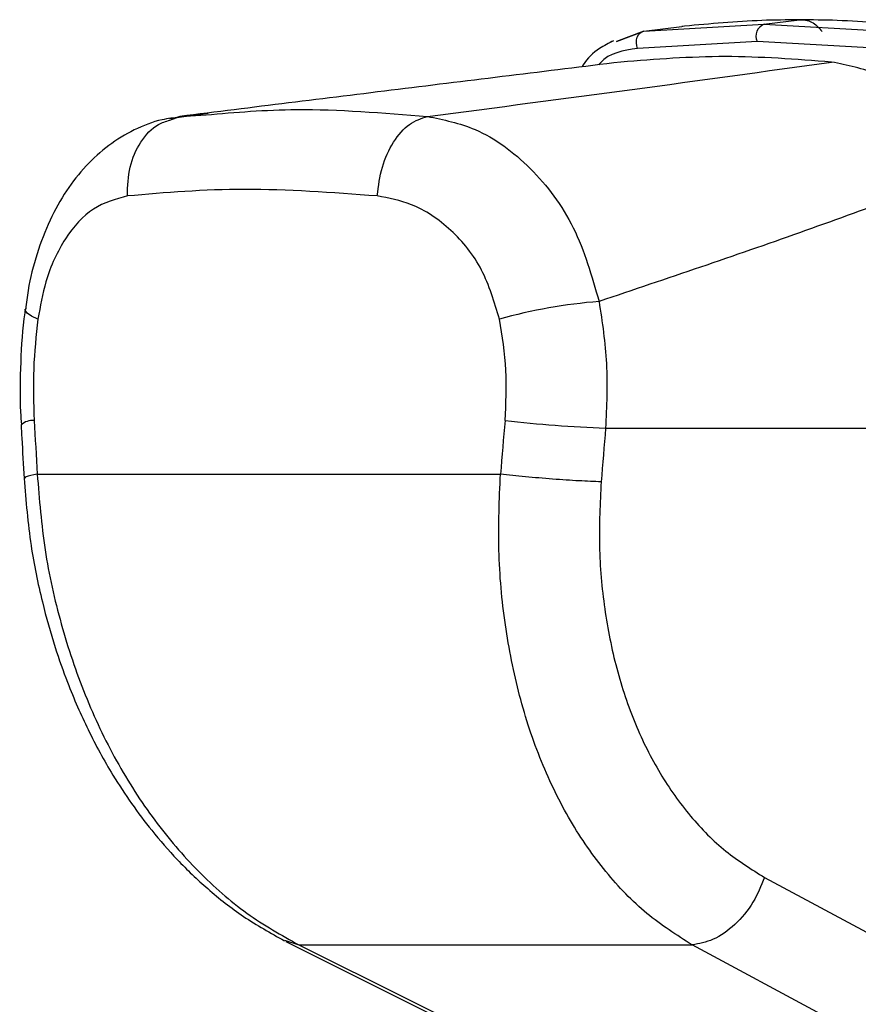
# Model space of a CAD drawing. Header units: millimetres. Extents: x 10 to 10348, y 8 to 8288.
# Tile 117 of 129: x 9763 to 9805, y 2785 to 2834. Entities that reach past the tile are written whole.
import ezdxf

# ---------------------------------------------------------------- set-up
doc = ezdxf.new("R2010")
doc.units = ezdxf.units.MM

msp = doc.modelspace()

# ---------------------------------------------------------------- linework, layer by layer
at = {"color": 7, "linetype": 'Continuous', "lineweight": 25}
for p, q in [((9794.567, 2833.74), (9800.559, 2834.089)), ((9794.567, 2833.74), (9796.463, 2833.974)), ((9796.505, 2833.979), (9796.463, 2833.974)), ((9796.598, 2833.989), (9796.505, 2833.979)), ((9800.559, 2834.089), (9802.324, 2834.307)), ((9800.559, 2834.089), (9806.788, 2833.74)), ((9794.567, 2833.74), (9793.208, 2833.226)), ((9793.208, 2833.226), (9794.567, 2833.74)), ((9793.058, 2833.263), (9792.859, 2833.153)), ((9800.213, 2833.232), (9794.259, 2832.88)), ((9806.409, 2832.88), (9800.213, 2833.232)), ((9772.838, 2829.639), (9770.908, 2829.362)), ((9771.433, 2829.488), (9772.733, 2829.565)), ((9770.927, 2829.298), (9771.433, 2829.488)), ((9792.661, 2813.931), (9821.079, 2813.931)), ((9764.316, 2811.639), (9787.415, 2811.639)), ((9800.59, 2791.514), (9812.387, 2785.181)), ((9776.709, 2788.322), (9789.372, 2781.989)), ((9777.367, 2788.146), (9796.974, 2788.146))]:
    msp.add_line(p, q, dxfattribs=at)
at = {"color": 8, "linetype": 'Continuous', "lineweight": 25}
for p, q in [((9771.433, 2829.488), (9771.172, 2829.4)), ((9776.653, 2788.384), (9777.367, 2788.146))]:
    msp.add_line(p, q, dxfattribs=at)
at = {"color": 7, "linetype": 'Continuous', "lineweight": 25, "flags": 128}
for points in [[(9794.259, 2832.88), (9794.216, 2833.017), (9794.198, 2833.161), (9794.206, 2833.304), (9794.239, 2833.437), (9794.296, 2833.554), (9794.373, 2833.646), (9794.465, 2833.71), (9794.567, 2833.74)], [(9777.367, 2788.146), (9782.867, 2785.397), (9790.037, 2781.813)], [(9808.764, 2781.813), (9803.646, 2784.562), (9796.974, 2788.146)]]:
    msp.add_lwpolyline(points, dxfattribs=at)
at = {"color": 8, "linetype": 'Continuous', "lineweight": 25, "flags": 128}
msp.add_lwpolyline([(9764.351, 2819.375), (9764.031, 2819.528), (9763.819, 2819.677), (9763.721, 2819.817), (9763.714, 2819.874)], dxfattribs=at)
at = {"color": 7, "linetype": 'Continuous', "lineweight": 25}
for centre, radius, start, end in [((9800.788, 2833.498), 0.633, 111.1584, 204.8815), ((9794.613, 2792.892), 27.457, 94.7603, 105.3104), ((9794.99, 2877.134), 63.245, 263.33279, 267.88948)]:
    msp.add_arc(centre, radius, start, end, dxfattribs=at)
at = {"color": 8, "linetype": 'Continuous', "lineweight": 25}
msp.add_arc((9764.11, 2813.381), 0.937, 86.7467, 129.7795, dxfattribs=at)
at = {"color": 7, "linetype": 'Continuous', "lineweight": 25}
for centre, major_axis, ratio, start_param, end_param in [((9832.806, 2650.875), (-58.4, 808.708), 0.071472, 1.362135, 1.365514), ((9832.806, 2650.875), (58.4, 808.708), 0.071472, 1.372457, 1.375836), ((9835.622, 2650.49), (55.53, 808.71), 0.068026, 1.371967, 1.375346)]:
    msp.add_ellipse(centre, major_axis=major_axis, ratio=ratio, start_param=start_param, end_param=end_param, dxfattribs=at)
for points, knots in [([(9802.324, 2834.307), (9801.7, 2834.302), (9799.757, 2834.285), (9797.876, 2834.109), (9796.598, 2833.989)], [0, 0, 0, 0, 0.32125, 1, 1, 1, 1]), ([(9802.324, 2834.307), (9802.428, 2834.311), (9802.636, 2834.318), (9802.94, 2834.204), (9803.223, 2834.012), (9803.378, 2833.815), (9803.456, 2833.717)], [0, 0, 0, 0, 0.250003, 0.5, 0.749999, 1, 1, 1, 1]), ([(9808.276, 2833.989), (9806.914, 2834.109), (9804.907, 2834.285), (9802.952, 2834.302), (9802.324, 2834.307)], [0, 0, 0, 0, 0.67875, 1, 1, 1, 1]), ([(9793.058, 2833.263), (9792.82, 2833.143), (9792.239, 2832.848), (9791.717, 2832.371), (9791.505, 2831.996), (9791.486, 2831.962)], [0, 0, 0, 0, 0.385438, 0.944369, 1, 1, 1, 1]), ([(9793.425, 2832.201), (9789.703, 2831.743), (9782.257, 2830.828), (9775.042, 2829.935), (9771.433, 2829.488)], [0, 0, 0, 0, 0.499853, 1, 1, 1, 1]), ([(9783.782, 2829.488), (9787.203, 2829.934), (9794.047, 2830.827), (9800.636, 2831.743), (9803.931, 2832.201)], [0, 0, 0, 0, 0.4998773, 1, 1, 1, 1]), ([(9803.931, 2832.201), (9802.154, 2832.336), (9798.591, 2832.606), (9795.151, 2832.336), (9793.425, 2832.201)], [0, 0, 0, 0, 0.498544, 1, 1, 1, 1]), ([(9811.675, 2827.134), (9810.834, 2828.071), (9809.15, 2829.945), (9806.43, 2831.692), (9804.71, 2832.042), (9803.931, 2832.201)], [0, 0, 0, 0, 0.353351, 0.707215, 1, 1, 1, 1]), ([(9771.424, 2829.446), (9771.127, 2829.414), (9770.338, 2829.327), (9769.131, 2828.844), (9767.848, 2828.071), (9766.715, 2827.04), (9765.733, 2825.789), (9764.91, 2824.313), (9764.277, 2822.641), (9763.881, 2821.138), (9763.776, 2820.185), (9763.741, 2819.871)], [0, 0, 0, 0, 0.069967, 0.185826, 0.30284, 0.420414, 0.542004, 0.669637, 0.800821, 0.934309, 1, 1, 1, 1]), ([(9781.271, 2825.518), (9781.334, 2826.009), (9781.46, 2826.99), (9782.052, 2828.255), (9782.851, 2829.19), (9783.471, 2829.388), (9783.782, 2829.488)], [0, 0, 0, 0, 0.250001, 0.500002, 0.750002, 1, 1, 1, 1]), ([(9783.782, 2829.488), (9784.582, 2829.323), (9786.398, 2828.948), (9788.99, 2827.046), (9791.243, 2824.059), (9791.97, 2821.523), (9792.334, 2820.254)], [0, 0, 0, 0, 0.208695, 0.473318, 0.736591, 1, 1, 1, 1]), ([(9811.675, 2827.134), (9808.61, 2825.98), (9802.473, 2823.669), (9795.717, 2821.394), (9792.334, 2820.254)], [0, 0, 0, 0, 0.499285, 1, 1, 1, 1]), ([(9781.271, 2825.518), (9779.017, 2825.683), (9774.529, 2826.011), (9770.711, 2825.682), (9768.81, 2825.518)], [0, 0, 0, 0, 0.502298, 1, 1, 1, 1]), ([(9768.81, 2825.518), (9768.229, 2825.361), (9767.073, 2825.049), (9765.671, 2823.497), (9764.738, 2821.521), (9764.465, 2820.011), (9764.351, 2819.375)], [0, 0, 0, 0, 0.273074, 0.542989, 0.807447, 1, 1, 1, 1]), ([(9787.363, 2819.375), (9787.112, 2820.223), (9786.607, 2821.933), (9784.993, 2823.915), (9783.14, 2825.167), (9781.845, 2825.41), (9781.271, 2825.518)], [0, 0, 0, 0, 0.2578164, 0.5195243, 0.7870051, 1, 1, 1, 1]), ([(9792.334, 2820.254), (9792.49, 2819.222), (9792.808, 2817.131), (9792.71, 2815.007), (9792.661, 2813.931)], [0, 0, 0, 0, 0.4934854, 1, 1, 1, 1]), ([(9763.723, 2819.879), (9763.712, 2819.814), (9763.568, 2818.951), (9763.481, 2817.221), (9763.435, 2815.348), (9763.507, 2814.312), (9763.522, 2814.101)], [0, 0, 0, 0, 0.034799, 0.46182, 0.890195, 1, 1, 1, 1]), ([(9764.351, 2819.375), (9764.261, 2818.551), (9764.078, 2816.88), (9764.134, 2815.179), (9764.163, 2814.316)], [0, 0, 0, 0, 0.4927204, 1, 1, 1, 1]), ([(9787.647, 2814.316), (9787.689, 2815.154), (9787.776, 2816.855), (9787.502, 2818.526), (9787.363, 2819.375)], [0, 0, 0, 0, 0.492692, 1, 1, 1, 1]), ([(9763.51, 2814.1), (9763.522, 2813.876), (9763.571, 2812.984), (9763.619, 2812.091), (9763.656, 2811.421)], [0, 0, 0, 0, 0.249931, 1, 1, 1, 1]), ([(9763.656, 2811.422), (9763.75, 2810.301), (9763.923, 2808.229), (9764.503, 2805.407), (9765.14, 2803.137), (9765.753, 2801.4), (9766.311, 2800.04), (9767.035, 2798.47), (9768.2, 2796.335), (9769.714, 2794.178), (9771.331, 2792.327), (9772.854, 2790.873), (9774.631, 2789.474), (9775.953, 2788.74), (9776.641, 2788.357)], [0, 0, 0, 0, 0.1146402, 0.2119803, 0.2929802, 0.3565105, 0.402645, 0.4465117, 0.5380368, 0.6605511, 0.7330856, 0.8138126, 0.9029954, 1, 1, 1, 1]), ([(9764.316, 2811.639), (9764.418, 2810.375), (9764.622, 2807.849), (9765.455, 2804.133), (9766.645, 2800.584), (9768.214, 2797.275), (9770.12, 2794.311), (9772.317, 2791.757), (9774.733, 2789.621), (9776.489, 2788.638), (9777.367, 2788.146)], [0, 0, 0, 0, 0.125078, 0.249956, 0.375349, 0.500002, 0.625552, 0.749896, 0.87499, 1, 1, 1, 1]), ([(9796.974, 2788.146), (9796.205, 2788.635), (9794.667, 2789.612), (9792.631, 2791.739), (9790.855, 2794.284), (9789.4, 2797.248), (9788.309, 2800.549), (9787.602, 2804.107), (9787.256, 2807.829), (9787.362, 2810.369), (9787.415, 2811.639)], [0, 0, 0, 0, 0.124254, 0.248755, 0.373673, 0.498312, 0.623951, 0.748648, 0.874353, 1, 1, 1, 1]), ([(9792.44, 2811.254), (9792.085, 2811.267), (9791.375, 2811.294), (9790.023, 2811.386), (9788.63, 2811.504), (9787.82, 2811.594), (9787.415, 2811.639)], [0, 0, 0, 0, 0.250002, 0.500001, 0.75, 1, 1, 1, 1]), ([(9792.44, 2811.254), (9792.387, 2810.186), (9792.28, 2808.047), (9792.563, 2804.909), (9793.159, 2801.913), (9794.089, 2799.141), (9795.335, 2796.655), (9796.859, 2794.521), (9798.608, 2792.739), (9799.931, 2791.921), (9800.59, 2791.514)], [0, 0, 0, 0, 0.12587, 0.252179, 0.377313, 0.502687, 0.626919, 0.751875, 0.87635, 1, 1, 1, 1]), ([(9800.59, 2791.514), (9800.416, 2791.09), (9800.057, 2790.213), (9799.131, 2789.113), (9798.046, 2788.34), (9797.324, 2788.21), (9796.974, 2788.146)], [0, 0, 0, 0, 0.241933, 0.500002, 0.758067, 1, 1, 1, 1])]:
    msp.add_open_spline(points, degree=3, knots=knots, dxfattribs=at)
at = {"color": 8, "linetype": 'Continuous', "lineweight": 25}
for points, knots in [([(9794.259, 2832.88), (9793.539, 2832.772), (9792.773, 2832.655), (9792.349, 2832.099), (9792.323, 2832.065)], [0, 0, 0, 0, 0.9382905, 1, 1, 1, 1]), ([(9772.733, 2829.565), (9774.206, 2829.692), (9777.592, 2829.985), (9781.547, 2829.667), (9783.782, 2829.488)], [0, 0, 0, 0, 0.43494, 1, 1, 1, 1]), ([(9768.81, 2825.518), (9768.827, 2826.01), (9768.861, 2826.993), (9769.442, 2828.245), (9770.167, 2829.072), (9770.731, 2829.24), (9770.927, 2829.298)], [0, 0, 0, 0, 0.283271, 0.566542, 0.849811, 1, 1, 1, 1]), ([(9764.316, 2811.639), (9764.09, 2811.593), (9763.704, 2811.515), (9763.704, 2811.451), (9763.704, 2811.424)], [0, 0, 0, 0, 0.584644, 1, 1, 1, 1])]:
    msp.add_open_spline(points, degree=3, knots=knots, dxfattribs=at)

doc.saveas('drawing.dxf')
